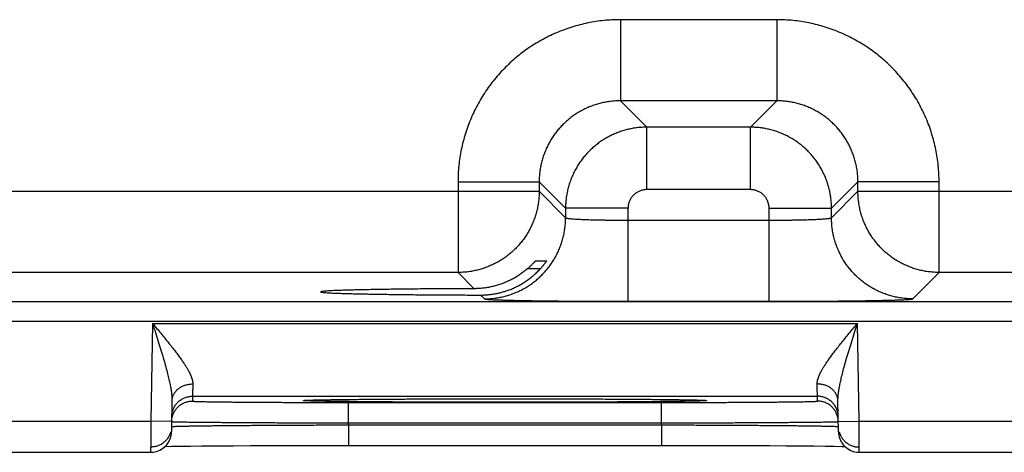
# Model space of a CAD drawing. Header units: inches. Extents: x 0 to 34, y 0 to 22.
# Tile 70 of 109: x 19.3 to 20.2, y 14.8 to 15.2. Entities that reach past the tile are written whole.
import ezdxf

# ---------------------------------------------------------------- set-up
doc = ezdxf.new("R2010")
doc.units = ezdxf.units.IN
doc.header["$LTSCALE"] = 1.87
doc.header["$MEASUREMENT"] = 0
doc.layers.get('0').update_dxf_attribs({"linetype": 'CONTINUOUS'})

msp = doc.modelspace()

# ---------------------------------------------------------------- linework, layer by layer
at = {"color": 7, "linetype": 'CONTINUOUS'}
for p, q in [((19.99292, 15.19559), (19.84261, 15.19559)), ((19.84261, 15.19559), (19.84261, 15.1176)), ((19.99292, 15.19559), (19.99292, 15.1176)), ((19.84261, 15.1176), (19.86798, 15.09224)), ((19.99292, 15.1176), (19.84261, 15.1176)), ((19.99292, 15.1176), (19.96755, 15.09224)), ((19.96755, 15.09224), (19.86798, 15.09224)), ((19.86798, 15.03224), (19.86798, 15.09224)), ((19.96755, 15.03224), (19.96755, 15.09224)), ((19.68663, 15.03962), (19.76462, 15.03962)), ((19.68663, 15.03962), (19.68663, 14.9526)), ((19.76462, 15.03962), (19.78999, 15.01425)), ((19.76462, 15.03962), (19.76462, 15.03059)), ((20.07091, 15.03962), (20.04554, 15.01425)), ((20.1489, 15.03962), (20.07091, 15.03962)), ((20.07091, 15.03059), (20.07091, 15.03962)), ((20.1489, 14.9526), (20.1489, 15.03962)), ((19.14091, 15.03059), (19.76462, 15.03059)), ((19.76462, 15.03059), (19.78999, 15.00522)), ((19.96755, 15.03224), (19.86798, 15.03224)), ((20.04554, 15.00522), (20.07091, 15.03059)), ((20.07091, 15.03059), (20.69462, 15.03059)), ((19.84998, 15.01425), (19.78999, 15.01425)), ((19.78999, 15.01425), (19.78999, 15.00522)), ((19.84998, 14.92487), (19.84998, 15.01425)), ((19.98555, 15.01425), (20.04554, 15.01425)), ((19.98555, 14.92487), (19.98555, 15.01425)), ((20.04554, 15.00522), (20.04554, 15.01425)), ((19.84998, 15.00286), (19.98555, 15.00286)), ((19.76137, 14.96383), (19.77167, 14.96383)), ((19.68663, 14.9526), (19.2189, 14.9526)), ((19.68663, 14.9526), (19.70223, 14.937)), ((19.76569, 14.95609), (19.75332, 14.95609)), ((20.12353, 14.92724), (20.1489, 14.9526)), ((20.61663, 14.9526), (20.1489, 14.9526)), ((19.70835, 14.93089), (19.712, 14.92724)), ((18.37008, 14.92479), (25.76045, 14.92479)), ((19.84998, 14.92487), (19.98555, 14.92487)), ((18.37008, 14.90579), (25.76045, 14.90579)), ((19.39309, 14.90362), (19.39145, 14.80972)), ((19.39309, 14.90362), (20.07044, 14.90362)), ((20.07208, 14.80972), (20.07044, 14.90362)), ((19.41179, 14.82913), (19.41127, 14.79937)), ((19.43153, 14.83362), (19.43144, 14.82894)), ((19.43153, 14.83362), (20.032, 14.83362)), ((19.54049, 14.82972), (19.54071, 14.82973)), ((19.54071, 14.82973), (19.54099, 14.82975)), ((19.54099, 14.82975), (19.54135, 14.82977)), ((19.54135, 14.82977), (19.54176, 14.82979)), ((19.54176, 14.82979), (19.54251, 14.82982)), ((19.54251, 14.82982), (19.5434, 14.82986)), ((19.5434, 14.82986), (19.54486, 14.82991)), ((19.54486, 14.82991), (19.54721, 14.82998)), ((19.54721, 14.82998), (19.55112, 14.83008)), ((19.55112, 14.83008), (19.55638, 14.83019)), ((19.55638, 14.83019), (19.56303, 14.83031)), ((19.56303, 14.83031), (19.57125, 14.83042)), ((19.57125, 14.83042), (19.58126, 14.83054)), ((19.58126, 14.83054), (19.59328, 14.83066)), ((19.5814, 14.82763), (19.88213, 14.82763)), ((19.5814, 14.80798), (19.5814, 14.82763)), ((19.59328, 14.83066), (19.60797, 14.83078)), ((19.60797, 14.83078), (19.62311, 14.83088)), ((19.62311, 14.83088), (19.64163, 14.83097)), ((19.64163, 14.83097), (19.66346, 14.83106)), ((19.66346, 14.83106), (19.68353, 14.83111)), ((19.68353, 14.83111), (19.70633, 14.83115)), ((19.70633, 14.83115), (19.72548, 14.83117)), ((19.72548, 14.83117), (19.75032, 14.83116)), ((19.75032, 14.83116), (19.77479, 14.83113)), ((19.77479, 14.83113), (19.79524, 14.83107)), ((19.79524, 14.83107), (19.81783, 14.83099)), ((19.81783, 14.83099), (19.83604, 14.8309)), ((19.83604, 14.8309), (19.85426, 14.83079)), ((19.85426, 14.83079), (19.86906, 14.83067)), ((19.86906, 14.83067), (19.88137, 14.83055)), ((19.88137, 14.83055), (19.8916, 14.83043)), ((19.88213, 14.80798), (19.88213, 14.82763)), ((19.8916, 14.83043), (19.90005, 14.83031)), ((19.90005, 14.83031), (19.90692, 14.8302)), ((19.90692, 14.8302), (19.91238, 14.83008)), ((19.91238, 14.83008), (19.91578, 14.83)), ((19.91578, 14.83), (19.91839, 14.82992)), ((19.91839, 14.82992), (19.91987, 14.82987)), ((19.91987, 14.82987), (19.92103, 14.82982)), ((19.92103, 14.82982), (19.92165, 14.8298)), ((19.92165, 14.8298), (19.92216, 14.82977)), ((19.92216, 14.82977), (19.92256, 14.82975)), ((20.03208, 14.82894), (20.032, 14.83362)), ((20.05225, 14.79937), (20.05174, 14.82913)), ((19.14208, 14.80972), (19.39145, 14.80972)), ((19.41145, 14.80937), (19.39145, 14.80972)), ((19.58137, 14.80605), (19.5814, 14.80798)), ((19.5814, 14.80798), (19.88213, 14.80798)), ((19.88216, 14.80605), (19.88213, 14.80798)), ((20.05208, 14.80937), (20.07208, 14.80972)), ((20.07208, 14.80972), (20.32145, 14.80972)), ((19.58137, 14.80605), (19.88216, 14.80605)), ((19.58137, 14.80605), (19.58137, 14.7864)), ((19.88216, 14.80605), (19.88216, 14.7864)), ((19.14225, 14.77972), (19.39128, 14.77972)), ((19.40517, 14.78536), (19.41139, 14.78548)), ((19.41139, 14.78548), (19.41933, 14.78561)), ((19.41933, 14.78561), (19.42968, 14.78574)), ((19.42968, 14.78574), (19.44044, 14.78586)), ((19.44044, 14.78586), (19.45388, 14.78597)), ((19.45388, 14.78597), (19.4708, 14.78609)), ((19.4708, 14.78609), (19.4871, 14.78618)), ((19.4871, 14.78618), (19.50604, 14.78627)), ((19.50604, 14.78627), (19.52791, 14.78634)), ((19.52791, 14.78634), (19.54645, 14.78637)), ((19.54645, 14.78637), (19.56702, 14.7864)), ((19.56702, 14.7864), (19.88216, 14.7864)), ((19.88216, 14.7864), (19.90586, 14.78639)), ((19.90586, 14.78639), (19.92758, 14.78635)), ((19.92758, 14.78635), (19.9469, 14.7863)), ((19.9469, 14.7863), (19.96805, 14.78622)), ((19.96805, 14.78622), (19.98622, 14.78613)), ((19.98622, 14.78613), (20.0018, 14.78603)), ((20.0018, 14.78603), (20.01509, 14.78593)), ((20.01509, 14.78593), (20.02846, 14.7858)), ((20.02846, 14.7858), (20.03939, 14.78567)), ((20.03939, 14.78567), (20.04818, 14.78555)), ((20.04818, 14.78555), (20.05509, 14.78543)), ((20.05509, 14.78543), (20.05836, 14.78536)), ((20.07225, 14.77972), (20.32128, 14.77972))]:
    msp.add_line(p, q, dxfattribs=at)
for points in [[(19.54029, 14.8297), (19.54031, 14.8297), (19.54035, 14.8297), (19.54041, 14.82971), (19.54049, 14.82972)], [(19.92256, 14.82975), (19.92287, 14.82973), (19.92299, 14.82972), (19.92309, 14.82971), (19.92316, 14.82971), (19.92321, 14.8297), (19.92324, 14.8297), (19.92324, 14.8297)], [(19.39128, 14.77972), (19.39212, 14.77974), (19.39379, 14.77988), (19.39545, 14.78016), (19.39707, 14.78058), (19.39866, 14.78114), (19.40019, 14.78182), (19.40166, 14.78263), (19.40306, 14.78356), (19.40437, 14.78461), (19.40559, 14.78576), (19.40671, 14.78701), (19.40773, 14.78835), (19.40862, 14.78977), (19.4094, 14.79126), (19.41004, 14.7928), (19.41056, 14.7944), (19.41093, 14.79604), (19.41117, 14.7977), (19.41127, 14.79937)], [(20.05225, 14.79937), (20.05235, 14.7977), (20.05259, 14.79604), (20.05297, 14.7944), (20.05349, 14.7928), (20.05413, 14.79126), (20.05491, 14.78977), (20.0558, 14.78835), (20.05682, 14.78701), (20.05794, 14.78576), (20.05916, 14.78461), (20.06047, 14.78356), (20.06187, 14.78263), (20.06334, 14.78182), (20.06487, 14.78114), (20.06646, 14.78058), (20.06808, 14.78016), (20.06974, 14.77988), (20.07141, 14.77974), (20.07225, 14.77972)]]:
    msp.add_lwpolyline(points, dxfattribs=at)
for points, knots in [([(19.84261, 15.19559), (19.84, 15.19559), (19.83476, 15.19546), (19.82692, 15.19487), (19.81909, 15.19388), (19.8113, 15.19249), (19.80359, 15.1907), (19.79597, 15.18853), (19.78847, 15.18597), (19.78112, 15.18304), (19.77393, 15.17974), (19.76692, 15.17608), (19.7601, 15.17206), (19.75349, 15.16771), (19.74711, 15.16303), (19.74097, 15.15803), (19.7351, 15.15272), (19.7295, 15.14712), (19.7242, 15.14125), (19.7192, 15.13512), (19.71451, 15.12874), (19.71016, 15.12213), (19.70615, 15.11531), (19.70249, 15.10829), (19.69919, 15.1011), (19.69626, 15.09375), (19.6937, 15.08625), (19.69152, 15.07864), (19.68974, 15.07092), (19.68835, 15.06313), (19.68736, 15.05531), (19.68676, 15.04746), (19.68663, 15.04223), (19.68663, 15.03962)], [0, 0, 0, 0, 0.031978, 0.064087, 0.096295, 0.128575, 0.160898, 0.193237, 0.225563, 0.257858, 0.290134, 0.322405, 0.354686, 0.386978, 0.419275, 0.451571, 0.483861, 0.516149, 0.548439, 0.580735, 0.613033, 0.645326, 0.677606, 0.709877, 0.742153, 0.774448, 0.806774, 0.839112, 0.871434, 0.903711, 0.935916, 0.968021, 1, 1, 1, 1]), ([(20.1489, 15.03962), (20.1489, 15.04223), (20.14876, 15.04746), (20.14817, 15.05531), (20.14718, 15.06314), (20.14579, 15.07092), (20.14401, 15.07864), (20.14183, 15.08626), (20.13927, 15.09375), (20.13634, 15.10111), (20.13304, 15.1083), (20.12938, 15.11531), (20.12537, 15.12213), (20.12101, 15.12874), (20.11633, 15.13512), (20.11133, 15.14125), (20.10602, 15.14713), (20.10043, 15.15272), (20.09455, 15.15803), (20.08842, 15.16303), (20.08204, 15.16771), (20.07543, 15.17207), (20.06861, 15.17608), (20.0616, 15.17974), (20.05441, 15.18304), (20.04706, 15.18597), (20.03956, 15.18853), (20.03194, 15.1907), (20.02422, 15.19249), (20.01644, 15.19388), (20.00861, 15.19487), (20.00077, 15.19546), (19.99553, 15.19559), (19.99292, 15.19559)], [0, 0, 0, 0, 0.031978, 0.064087, 0.096295, 0.128575, 0.160898, 0.193237, 0.225563, 0.257858, 0.290134, 0.322405, 0.354686, 0.386978, 0.419275, 0.451571, 0.483861, 0.516149, 0.548439, 0.580735, 0.613033, 0.645326, 0.677606, 0.709877, 0.742153, 0.774448, 0.806774, 0.839112, 0.871434, 0.903711, 0.935916, 0.968021, 1, 1, 1, 1]), ([(19.84261, 15.1176), (19.84104, 15.11761), (19.83789, 15.11751), (19.8332, 15.11709), (19.82853, 15.11638), (19.82392, 15.11539), (19.81938, 15.11412), (19.81492, 15.11259), (19.81057, 15.11078), (19.80633, 15.10872), (19.80222, 15.10641), (19.79827, 15.10385), (19.79447, 15.10105), (19.79085, 15.09804), (19.78742, 15.09481), (19.78419, 15.09138), (19.78117, 15.08776), (19.77838, 15.08396), (19.77582, 15.08), (19.77351, 15.0759), (19.77144, 15.07166), (19.76964, 15.0673), (19.7681, 15.06285), (19.76684, 15.0583), (19.76585, 15.05369), (19.76514, 15.04903), (19.76471, 15.04433), (19.76462, 15.04119), (19.76462, 15.03962)], [0, 0, 0, 0, 0.038487, 0.076971, 0.115448, 0.153919, 0.192387, 0.23085, 0.269309, 0.307763, 0.346214, 0.384663, 0.42311, 0.461556, 0.5, 0.538445, 0.57689, 0.615337, 0.653786, 0.692237, 0.730691, 0.76915, 0.807613, 0.846081, 0.884552, 0.923028, 0.961511, 1, 1, 1, 1]), ([(20.07091, 15.03962), (20.07091, 15.04119), (20.07081, 15.04433), (20.07039, 15.04903), (20.06968, 15.05369), (20.06869, 15.0583), (20.06743, 15.06285), (20.06589, 15.0673), (20.06409, 15.07166), (20.06202, 15.0759), (20.05971, 15.08), (20.05715, 15.08396), (20.05436, 15.08776), (20.05134, 15.09138), (20.04811, 15.09481), (20.04468, 15.09804), (20.04106, 15.10105), (20.03726, 15.10385), (20.03331, 15.10641), (20.0292, 15.10872), (20.02496, 15.11078), (20.02061, 15.11259), (20.01615, 15.11412), (20.01161, 15.11539), (20.007, 15.11638), (20.00233, 15.11709), (19.99764, 15.11751), (19.99449, 15.11761), (19.99292, 15.1176)], [0, 0, 0, 0, 0.038487, 0.076971, 0.115448, 0.153919, 0.192387, 0.23085, 0.269309, 0.307763, 0.346214, 0.384663, 0.42311, 0.461556, 0.5, 0.538445, 0.57689, 0.615337, 0.653786, 0.692237, 0.730691, 0.76915, 0.807613, 0.846081, 0.884552, 0.923028, 0.961511, 1, 1, 1, 1]), ([(19.86798, 15.09224), (19.86641, 15.09224), (19.86327, 15.09214), (19.85857, 15.09171), (19.85391, 15.091), (19.8493, 15.09001), (19.84475, 15.08874), (19.8403, 15.0872), (19.83595, 15.0854), (19.83171, 15.08334), (19.82761, 15.08102), (19.82366, 15.07847), (19.81987, 15.07568), (19.81625, 15.07266), (19.81282, 15.06944), (19.80959, 15.06601), (19.80657, 15.06239), (19.80378, 15.0586), (19.80122, 15.05464), (19.7989, 15.05053), (19.79683, 15.04629), (19.79503, 15.04193), (19.79349, 15.03748), (19.79222, 15.03293), (19.79123, 15.02832), (19.79051, 15.02366), (19.79009, 15.01896), (19.78999, 15.01582), (19.78999, 15.01425)], [0, 0, 0, 0, 0.038467, 0.07695, 0.115437, 0.15392, 0.192396, 0.230861, 0.269314, 0.307753, 0.346177, 0.384588, 0.422991, 0.461394, 0.499807, 0.538238, 0.576686, 0.615147, 0.653618, 0.692097, 0.730582, 0.76907, 0.807559, 0.846048, 0.884537, 0.923027, 0.961517, 1, 1, 1, 1]), ([(20.04554, 15.01425), (20.04554, 15.01582), (20.04544, 15.01896), (20.04502, 15.02366), (20.0443, 15.02832), (20.04331, 15.03293), (20.04205, 15.03747), (20.04051, 15.04193), (20.0387, 15.04628), (20.03664, 15.05051), (20.03432, 15.05462), (20.03177, 15.05857), (20.02898, 15.06236), (20.02597, 15.06598), (20.02274, 15.0694), (20.01931, 15.07263), (20.01569, 15.07565), (20.0119, 15.07845), (20.00794, 15.08101), (20.00383, 15.08333), (19.9996, 15.08539), (19.99524, 15.0872), (19.99078, 15.08874), (19.98624, 15.09001), (19.98163, 15.091), (19.97696, 15.09171), (19.97227, 15.09214), (19.96912, 15.09224), (19.96755, 15.09224)], [0, 0, 0, 0, 0.038467, 0.07695, 0.115437, 0.15392, 0.192396, 0.230861, 0.269314, 0.307753, 0.346177, 0.384588, 0.422991, 0.461394, 0.499807, 0.538238, 0.576686, 0.615147, 0.653618, 0.692097, 0.730582, 0.76907, 0.807559, 0.846048, 0.884537, 0.923027, 0.961517, 1, 1, 1, 1]), ([(19.76462, 15.03059), (19.76462, 15.02902), (19.76452, 15.02588), (19.7641, 15.02118), (19.76338, 15.01652), (19.76239, 15.0119), (19.76112, 15.00736), (19.75958, 15.0029), (19.75777, 14.99854), (19.75571, 14.9943), (19.75339, 14.9902), (19.75082, 14.98624), (19.74802, 14.98244), (19.745, 14.97881), (19.74176, 14.97538), (19.73833, 14.97215), (19.7347, 14.96913), (19.7309, 14.96634), (19.72694, 14.96378), (19.72283, 14.96147), (19.71858, 14.95941), (19.71422, 14.95761), (19.70976, 14.95607), (19.70522, 14.95481), (19.70063, 14.95383), (19.69599, 14.95312), (19.69132, 14.9527), (19.68819, 14.95261), (19.68663, 14.9526)], [0, 0, 0, 0, 0.038492, 0.076987, 0.115483, 0.15398, 0.192477, 0.230975, 0.269473, 0.30797, 0.346466, 0.384963, 0.423462, 0.461967, 0.50047, 0.538966, 0.577454, 0.615936, 0.654412, 0.692893, 0.731401, 0.769926, 0.808421, 0.846854, 0.88521, 0.923499, 0.961747, 1, 1, 1, 1]), ([(19.86798, 15.03224), (19.86746, 15.03224), (19.86642, 15.0322), (19.86487, 15.032), (19.86333, 15.03166), (19.86183, 15.03119), (19.86037, 15.03058), (19.85898, 15.02986), (19.85765, 15.02901), (19.8564, 15.02806), (19.85524, 15.02699), (19.85417, 15.02583), (19.85322, 15.02458), (19.85237, 15.02325), (19.85164, 15.02186), (19.85104, 15.0204), (19.85057, 15.0189), (19.85023, 15.01736), (19.85003, 15.01581), (19.84998, 15.01477), (19.84998, 15.01425)], [0, 0, 0, 0, 0.055001, 0.110383, 0.166, 0.221714, 0.277394, 0.333007, 0.38861, 0.444244, 0.499901, 0.555564, 0.611212, 0.666826, 0.722451, 0.778157, 0.833908, 0.889562, 0.944976, 1, 1, 1, 1]), ([(19.98555, 15.01425), (19.98555, 15.01477), (19.9855, 15.01581), (19.9853, 15.01736), (19.98496, 15.01889), (19.98449, 15.0204), (19.98389, 15.02185), (19.98316, 15.02325), (19.98232, 15.02458), (19.98136, 15.02583), (19.9803, 15.02699), (19.97913, 15.02805), (19.97789, 15.02901), (19.97656, 15.02986), (19.97516, 15.03058), (19.9737, 15.03118), (19.9722, 15.03166), (19.97066, 15.032), (19.96911, 15.0322), (19.96807, 15.03224), (19.96755, 15.03224)], [0, 0, 0, 0, 0.055001, 0.110383, 0.166, 0.221714, 0.277394, 0.333007, 0.38861, 0.444244, 0.499901, 0.555564, 0.611212, 0.666826, 0.722451, 0.778157, 0.833908, 0.889562, 0.944976, 1, 1, 1, 1]), ([(20.1489, 14.9526), (20.14733, 14.95261), (20.14418, 14.9527), (20.13948, 14.95313), (20.13482, 14.95384), (20.13021, 14.95483), (20.12566, 14.9561), (20.12121, 14.95764), (20.11685, 14.95945), (20.11261, 14.96152), (20.1085, 14.96384), (20.10454, 14.9664), (20.10074, 14.9692), (20.09712, 14.97223), (20.09368, 14.97546), (20.09045, 14.9789), (20.08744, 14.98253), (20.08465, 14.98633), (20.08209, 14.99029), (20.07977, 14.9944), (20.07771, 14.99864), (20.07591, 15.003), (20.07437, 15.00746), (20.07311, 15.012), (20.07213, 15.0166), (20.07143, 15.02124), (20.071, 15.02591), (20.07091, 15.02903), (20.07091, 15.03059)], [0, 0, 0, 0, 0.038492, 0.076987, 0.115483, 0.15398, 0.192477, 0.230975, 0.269473, 0.30797, 0.346466, 0.384963, 0.423462, 0.461967, 0.50047, 0.538966, 0.577454, 0.615936, 0.654412, 0.692893, 0.731401, 0.769926, 0.808421, 0.846854, 0.88521, 0.923499, 0.961747, 1, 1, 1, 1]), ([(19.712, 14.92724), (19.71357, 14.92724), (19.71671, 14.92733), (19.72141, 14.92776), (19.72607, 14.92847), (19.73067, 14.92946), (19.73521, 14.93073), (19.73967, 14.93227), (19.74402, 14.93407), (19.74826, 14.93613), (19.75237, 14.93845), (19.75632, 14.94101), (19.76012, 14.9438), (19.76374, 14.94682), (19.76717, 14.95005), (19.7704, 14.95348), (19.77342, 14.95711), (19.77622, 14.9609), (19.77878, 14.96486), (19.78109, 14.96897), (19.78316, 14.9732), (19.78496, 14.97756), (19.7865, 14.98201), (19.78777, 14.98655), (19.78876, 14.99116), (19.78947, 14.99582), (19.78989, 15.00051), (19.78999, 15.00365), (19.78999, 15.00522)], [0, 0, 0, 0, 0.038458, 0.076917, 0.115377, 0.153837, 0.192298, 0.23076, 0.269222, 0.307684, 0.346147, 0.38461, 0.423074, 0.461537, 0.500001, 0.538465, 0.576928, 0.615392, 0.653855, 0.692318, 0.73078, 0.769242, 0.807703, 0.846164, 0.884624, 0.923083, 0.961542, 1, 1, 1, 1]), ([(19.78999, 15.00522), (19.79002, 15.00515), (19.79026, 15.00502), (19.7907, 15.00488), (19.7914, 15.00474), (19.79234, 15.00459), (19.79352, 15.00445), (19.79493, 15.0043), (19.79658, 15.00416), (19.79845, 15.00403), (19.80054, 15.0039), (19.80283, 15.00377), (19.80532, 15.00365), (19.808, 15.00354), (19.81085, 15.00344), (19.81386, 15.00334), (19.81703, 15.00325), (19.82034, 15.00317), (19.82376, 15.0031), (19.8273, 15.00303), (19.83094, 15.00298), (19.83465, 15.00294), (19.83843, 15.0029), (19.84225, 15.00288), (19.84611, 15.00286), (19.84869, 15.00286), (19.84998, 15.00286)], [0, 0, 0, 0, 0.00413, 0.01195, 0.023748, 0.039556, 0.05934, 0.08303, 0.110536, 0.141749, 0.176539, 0.214765, 0.256267, 0.300871, 0.348393, 0.398634, 0.451383, 0.506421, 0.563518, 0.622435, 0.682928, 0.744743, 0.80762, 0.871299, 0.935515, 1, 1, 1, 1]), ([(19.98555, 15.00286), (19.98684, 15.00286), (19.98942, 15.00286), (19.99328, 15.00288), (19.9971, 15.0029), (20.00088, 15.00294), (20.00459, 15.00298), (20.00823, 15.00303), (20.01176, 15.0031), (20.01519, 15.00317), (20.0185, 15.00325), (20.02167, 15.00334), (20.02468, 15.00344), (20.02753, 15.00354), (20.03021, 15.00365), (20.0327, 15.00377), (20.03499, 15.0039), (20.03708, 15.00403), (20.03895, 15.00416), (20.0406, 15.0043), (20.04201, 15.00445), (20.04319, 15.00459), (20.04413, 15.00474), (20.04483, 15.00488), (20.04527, 15.00502), (20.04551, 15.00515), (20.04554, 15.00522)], [0, 0, 0, 0, 0.064485, 0.128701, 0.19238, 0.255257, 0.317072, 0.377565, 0.436482, 0.493579, 0.548617, 0.601366, 0.651607, 0.699129, 0.743734, 0.785235, 0.823461, 0.858251, 0.889464, 0.91697, 0.94066, 0.960444, 0.976252, 0.98805, 0.99587, 1, 1, 1, 1]), ([(20.12353, 14.92724), (20.12196, 14.92724), (20.11882, 14.92733), (20.11412, 14.92776), (20.10946, 14.92847), (20.10486, 14.92946), (20.10032, 14.93073), (20.09586, 14.93227), (20.09151, 14.93407), (20.08727, 14.93613), (20.08316, 14.93845), (20.07921, 14.94101), (20.07541, 14.9438), (20.07179, 14.94682), (20.06836, 14.95005), (20.06513, 14.95348), (20.06211, 14.95711), (20.05931, 14.9609), (20.05675, 14.96486), (20.05444, 14.96897), (20.05237, 14.9732), (20.05057, 14.97756), (20.04903, 14.98201), (20.04776, 14.98655), (20.04677, 14.99116), (20.04606, 14.99582), (20.04564, 15.00051), (20.04554, 15.00365), (20.04554, 15.00522)], [0, 0, 0, 0, 0.038458, 0.076917, 0.115377, 0.153837, 0.192298, 0.23076, 0.269222, 0.307684, 0.346147, 0.38461, 0.423074, 0.461537, 0.500001, 0.538465, 0.576928, 0.615392, 0.653855, 0.692318, 0.73078, 0.769242, 0.807703, 0.846164, 0.884624, 0.923083, 0.961542, 1, 1, 1, 1]), ([(19.75332, 14.95609), (19.75369, 14.95641), (19.75439, 14.95703), (19.7554, 14.95794), (19.75633, 14.95881), (19.75718, 14.95963), (19.75795, 14.96038), (19.75863, 14.96106), (19.75922, 14.96166), (19.75974, 14.96219), (19.76017, 14.96264), (19.76053, 14.96301), (19.76081, 14.96331), (19.76104, 14.96353), (19.7612, 14.9637), (19.7613, 14.96378), (19.76135, 14.96383), (19.76137, 14.96383)], [0, 0, 0, 0, 0.129166, 0.251584, 0.365919, 0.47174, 0.568031, 0.654069, 0.730043, 0.795728, 0.851322, 0.897509, 0.934467, 0.962609, 0.982645, 0.994938, 1, 1, 1, 1]), ([(19.77167, 14.96383), (19.77168, 14.96383), (19.77165, 14.96375), (19.77161, 14.96369), (19.7715, 14.9635), (19.77136, 14.96327), (19.77115, 14.96295), (19.77089, 14.96256), (19.77056, 14.9621), (19.77017, 14.96156), (19.76972, 14.96094), (19.7692, 14.96026), (19.76862, 14.95952), (19.76797, 14.95872), (19.76726, 14.95787), (19.7665, 14.95699), (19.76596, 14.9564), (19.76569, 14.95609)], [0, 0, 0, 0, 0.003262, 0.014439, 0.034224, 0.063005, 0.101298, 0.149252, 0.206998, 0.274964, 0.352864, 0.440396, 0.537434, 0.642826, 0.755643, 0.875228, 1, 1, 1, 1]), ([(19.73176, 14.93445), (19.73316, 14.93489), (19.73593, 14.93585), (19.74002, 14.93753), (19.74403, 14.93946), (19.74796, 14.94163), (19.75178, 14.94405), (19.75549, 14.9467), (19.75906, 14.9496), (19.76248, 14.95272), (19.76464, 14.95495), (19.76569, 14.95609)], [0, 0, 0, 0, 0.107699, 0.216188, 0.325444, 0.435646, 0.546734, 0.658843, 0.771763, 0.885525, 1, 1, 1, 1]), ([(19.75332, 14.95609), (19.75224, 14.95516), (19.75002, 14.95335), (19.74656, 14.95083), (19.743, 14.94851), (19.73934, 14.94641), (19.7356, 14.94452), (19.73305, 14.94339), (19.73176, 14.94287)], [0, 0, 0, 0, 0.169498, 0.337871, 0.505137, 0.671262, 0.836237, 1, 1, 1, 1]), ([(19.73176, 14.94287), (19.73041, 14.94232), (19.72769, 14.94129), (19.72354, 14.93998), (19.71934, 14.93891), (19.7151, 14.93807), (19.71083, 14.93746), (19.70654, 14.9371), (19.70367, 14.93701), (19.70223, 14.937)], [0, 0, 0, 0, 0.144497, 0.288137, 0.431028, 0.573541, 0.715677, 0.857808, 1, 1, 1, 1]), ([(19.70223, 14.937), (19.69935, 14.937), (19.6936, 14.93698), (19.68503, 14.93694), (19.67659, 14.9369), (19.66828, 14.93684), (19.66012, 14.93678), (19.65215, 14.93672), (19.64437, 14.93665), (19.63681, 14.93657), (19.62948, 14.93648), (19.62241, 14.93639), (19.61561, 14.93629), (19.6091, 14.93619), (19.6029, 14.93608), (19.59701, 14.93596), (19.59146, 14.93585), (19.58626, 14.93572), (19.58142, 14.93559), (19.57695, 14.93546), (19.57287, 14.93533), (19.56918, 14.93519), (19.5659, 14.93504), (19.56302, 14.9349), (19.56057, 14.93476), (19.55853, 14.93461), (19.55697, 14.93447), (19.55573, 14.93431), (19.55514, 14.9342), (19.55461, 14.93405), (19.55463, 14.93397), (19.55463, 14.93396)], [0, 0, 0, 0, 0.058639, 0.116685, 0.173922, 0.230187, 0.28544, 0.339491, 0.392148, 0.443372, 0.493021, 0.540913, 0.586958, 0.63109, 0.673143, 0.712996, 0.750621, 0.785889, 0.818675, 0.848952, 0.876639, 0.901636, 0.923893, 0.943382, 0.960029, 0.973789, 0.984658, 0.992602, 0.997619, 0.999818, 1, 1, 1, 1]), ([(19.55463, 14.93396), (19.55465, 14.93392), (19.55493, 14.9337), (19.5555, 14.93368), (19.55656, 14.93347), (19.55802, 14.93336), (19.55992, 14.9332), (19.56224, 14.93306), (19.56499, 14.93291), (19.56815, 14.93277), (19.57172, 14.93263), (19.57569, 14.93249), (19.58004, 14.93236), (19.58477, 14.93223), (19.58986, 14.9321), (19.59531, 14.93198), (19.6011, 14.93187), (19.60721, 14.93176), (19.61363, 14.93165), (19.62035, 14.93155), (19.62734, 14.93146), (19.63459, 14.93137), (19.64208, 14.93129), (19.64979, 14.93121), (19.65771, 14.93115), (19.66581, 14.93108), (19.67408, 14.93103), (19.68249, 14.93098), (19.69102, 14.93095), (19.69965, 14.93091), (19.70544, 14.9309), (19.70835, 14.93089)], [0, 0, 0, 0, 0.001243, 0.005232, 0.012012, 0.02161, 0.034005, 0.049155, 0.067055, 0.087653, 0.110873, 0.136682, 0.165033, 0.195819, 0.22896, 0.264428, 0.302098, 0.341839, 0.383626, 0.427336, 0.472806, 0.51997, 0.56874, 0.618937, 0.670422, 0.723156, 0.776954, 0.831629, 0.887142, 0.943335, 1, 1, 1, 1]), ([(19.70835, 14.93089), (19.70967, 14.93089), (19.71231, 14.93095), (19.71626, 14.93124), (19.72018, 14.93174), (19.72408, 14.93243), (19.72795, 14.93333), (19.7305, 14.93406), (19.73176, 14.93445)], [0, 0, 0, 0, 0.166723, 0.3331, 0.499371, 0.665779, 0.832571, 1, 1, 1, 1]), ([(19.712, 14.92724), (19.71208, 14.92716), (19.71244, 14.92709), (19.71309, 14.92696), (19.71414, 14.92685), (19.71554, 14.92673), (19.71731, 14.92661), (19.71944, 14.92649), (19.72191, 14.92638), (19.72473, 14.92626), (19.72788, 14.92615), (19.73136, 14.92604), (19.73517, 14.92594), (19.73927, 14.92584), (19.74368, 14.92574), (19.74837, 14.92565), (19.75334, 14.92556), (19.75856, 14.92547), (19.76404, 14.92539), (19.76974, 14.92532), (19.77565, 14.92525), (19.78177, 14.92518), (19.78807, 14.92512), (19.79453, 14.92507), (19.80114, 14.92502), (19.80789, 14.92498), (19.81476, 14.92495), (19.82172, 14.92492), (19.82874, 14.9249), (19.83581, 14.92488), (19.8429, 14.92487), (19.84762, 14.92487), (19.84998, 14.92487)], [0, 0, 0, 0, 0.002386, 0.007333, 0.014912, 0.025132, 0.03798, 0.053415, 0.071382, 0.091828, 0.114704, 0.139951, 0.167514, 0.197322, 0.229287, 0.263314, 0.299315, 0.337199, 0.376865, 0.418208, 0.461113, 0.505453, 0.5511, 0.59795, 0.645901, 0.694846, 0.744643, 0.795111, 0.846068, 0.897325, 0.948699, 1, 1, 1, 1]), ([(19.98555, 14.92487), (19.98791, 14.92487), (19.99263, 14.92487), (19.99972, 14.92488), (20.00679, 14.9249), (20.01381, 14.92492), (20.02077, 14.92495), (20.02764, 14.92498), (20.03439, 14.92502), (20.041, 14.92507), (20.04746, 14.92512), (20.05376, 14.92518), (20.05988, 14.92525), (20.06579, 14.92532), (20.07149, 14.92539), (20.07696, 14.92547), (20.08219, 14.92556), (20.08715, 14.92565), (20.09185, 14.92574), (20.09625, 14.92584), (20.10036, 14.92594), (20.10416, 14.92604), (20.10765, 14.92615), (20.1108, 14.92626), (20.11362, 14.92638), (20.11609, 14.92649), (20.11822, 14.92661), (20.11999, 14.92673), (20.12139, 14.92685), (20.12244, 14.92696), (20.12309, 14.92709), (20.12345, 14.92716), (20.12353, 14.92724)], [0, 0, 0, 0, 0.051301, 0.102675, 0.153932, 0.204888, 0.255357, 0.305153, 0.354099, 0.40205, 0.4489, 0.494547, 0.538887, 0.581792, 0.623135, 0.662801, 0.700685, 0.736686, 0.770713, 0.802678, 0.832486, 0.860049, 0.885296, 0.908172, 0.928618, 0.946585, 0.96202, 0.974868, 0.985088, 0.992667, 0.997614, 1, 1, 1, 1]), ([(19.39309, 14.90362), (19.39442, 14.90203), (19.39705, 14.89887), (19.40095, 14.89418), (19.40472, 14.8896), (19.40832, 14.88518), (19.4117, 14.88094), (19.41482, 14.87693), (19.41767, 14.87315), (19.42023, 14.86964), (19.4225, 14.86637), (19.42449, 14.86336), (19.4262, 14.86059), (19.42765, 14.85805), (19.42886, 14.85573), (19.42983, 14.85361), (19.4306, 14.85167), (19.43116, 14.8499), (19.43155, 14.84829), (19.43176, 14.84681), (19.4318, 14.84586), (19.43179, 14.84541)], [0, 0, 0, 0, 0.087842, 0.174399, 0.258686, 0.339705, 0.416543, 0.488614, 0.555517, 0.617088, 0.67329, 0.724265, 0.770223, 0.811472, 0.848352, 0.88124, 0.910541, 0.936645, 0.959969, 0.98094, 1, 1, 1, 1]), ([(19.39309, 14.90362), (19.39403, 14.90068), (19.39587, 14.89486), (19.39857, 14.88631), (19.40109, 14.87812), (19.40339, 14.87045), (19.40541, 14.8634), (19.40713, 14.85701), (19.40855, 14.85131), (19.40969, 14.84627), (19.41055, 14.84185), (19.41117, 14.83799), (19.41157, 14.83465), (19.41178, 14.83175), (19.41181, 14.82996), (19.41179, 14.82913)], [0, 0, 0, 0, 0.120192, 0.23752, 0.349493, 0.453894, 0.549363, 0.635232, 0.71142, 0.778294, 0.836525, 0.886905, 0.9303, 0.967686, 1, 1, 1, 1]), ([(20.03174, 14.84541), (20.03173, 14.84586), (20.03177, 14.84681), (20.03198, 14.84829), (20.03236, 14.8499), (20.03293, 14.85167), (20.0337, 14.85361), (20.03467, 14.85573), (20.03588, 14.85805), (20.03733, 14.86059), (20.03904, 14.86336), (20.04103, 14.86637), (20.0433, 14.86964), (20.04586, 14.87315), (20.04871, 14.87693), (20.05183, 14.88094), (20.05521, 14.88518), (20.05881, 14.8896), (20.06258, 14.89418), (20.06648, 14.89887), (20.06911, 14.90203), (20.07044, 14.90362)], [0, 0, 0, 0, 0.01906, 0.040031, 0.063355, 0.089459, 0.11876, 0.151648, 0.188528, 0.229777, 0.275735, 0.32671, 0.382912, 0.444483, 0.511386, 0.583456, 0.660295, 0.741314, 0.825601, 0.912158, 1, 1, 1, 1]), ([(20.05174, 14.82913), (20.05172, 14.82996), (20.05175, 14.83175), (20.05196, 14.83465), (20.05236, 14.83799), (20.05298, 14.84185), (20.05384, 14.84627), (20.05498, 14.85131), (20.0564, 14.85701), (20.05812, 14.8634), (20.06014, 14.87045), (20.06244, 14.87812), (20.06496, 14.88631), (20.06766, 14.89486), (20.0695, 14.90068), (20.07044, 14.90362)], [0, 0, 0, 0, 0.032315, 0.0697, 0.113096, 0.163475, 0.221707, 0.288581, 0.364768, 0.450638, 0.546107, 0.650507, 0.76248, 0.879808, 1, 1, 1, 1]), ([(19.41179, 14.82913), (19.4118, 14.82961), (19.41187, 14.83057), (19.41212, 14.832), (19.41252, 14.8334), (19.41306, 14.83476), (19.41374, 14.83608), (19.41455, 14.83735), (19.4155, 14.83855), (19.41656, 14.83968), (19.41774, 14.84073), (19.41903, 14.84168), (19.42041, 14.84254), (19.42187, 14.8433), (19.42341, 14.84395), (19.42501, 14.84449), (19.42666, 14.84491), (19.42835, 14.8452), (19.43006, 14.84538), (19.43121, 14.84542), (19.43179, 14.84541)], [0, 0, 0, 0, 0.050399, 0.100965, 0.151857, 0.203225, 0.255196, 0.307879, 0.361356, 0.415682, 0.470886, 0.52697, 0.583908, 0.641654, 0.700136, 0.759267, 0.818942, 0.879042, 0.93944, 1, 1, 1, 1]), ([(19.43179, 14.84541), (19.43177, 14.84469), (19.43174, 14.84332), (19.4317, 14.84137), (19.43166, 14.83963), (19.43163, 14.8381), (19.4316, 14.83679), (19.43157, 14.83571), (19.43155, 14.83486), (19.43154, 14.83424), (19.43153, 14.83385), (19.43153, 14.83367), (19.43153, 14.83362)], [0, 0, 0, 0, 0.182968, 0.348714, 0.496657, 0.626301, 0.737211, 0.829012, 0.901395, 0.954119, 0.98702, 1, 1, 1, 1]), ([(20.05174, 14.82913), (20.05173, 14.82961), (20.05166, 14.83057), (20.05141, 14.832), (20.05101, 14.8334), (20.05047, 14.83476), (20.04979, 14.83608), (20.04898, 14.83735), (20.04803, 14.83855), (20.04696, 14.83968), (20.04578, 14.84073), (20.0445, 14.84168), (20.04312, 14.84254), (20.04166, 14.8433), (20.04012, 14.84395), (20.03852, 14.84449), (20.03687, 14.84491), (20.03518, 14.8452), (20.03347, 14.84538), (20.03231, 14.84542), (20.03174, 14.84541)], [0, 0, 0, 0, 0.0504, 0.100966, 0.151859, 0.203227, 0.255199, 0.307883, 0.36136, 0.415686, 0.47089, 0.526974, 0.583912, 0.641657, 0.70014, 0.75927, 0.818944, 0.879044, 0.939441, 1, 1, 1, 1]), ([(20.032, 14.83362), (20.032, 14.83367), (20.032, 14.83385), (20.03199, 14.83424), (20.03198, 14.83486), (20.03196, 14.83571), (20.03193, 14.83679), (20.0319, 14.8381), (20.03187, 14.83963), (20.03183, 14.84137), (20.03179, 14.84332), (20.03175, 14.84469), (20.03174, 14.84541)], [0, 0, 0, 0, 0.012979, 0.045878, 0.0986, 0.170979, 0.262779, 0.373688, 0.503334, 0.651281, 0.817031, 1, 1, 1, 1]), ([(19.41153, 14.81397), (19.41154, 14.81454), (19.41161, 14.81569), (19.41186, 14.8174), (19.41226, 14.81908), (19.4128, 14.82072), (19.41349, 14.82231), (19.4143, 14.82383), (19.41525, 14.82528), (19.41631, 14.82664), (19.41749, 14.8279), (19.41877, 14.82906), (19.42015, 14.8301), (19.42161, 14.83102), (19.42315, 14.83181), (19.42475, 14.83246), (19.4264, 14.83298), (19.42809, 14.83335), (19.4298, 14.83357), (19.43095, 14.83362), (19.43153, 14.83362)], [0, 0, 0, 0, 0.055555, 0.111109, 0.166664, 0.222218, 0.277773, 0.333328, 0.388883, 0.444439, 0.499994, 0.55555, 0.611106, 0.666662, 0.722218, 0.777774, 0.83333, 0.888887, 0.944443, 1, 1, 1, 1]), ([(19.41205, 14.81384), (19.4121, 14.81403), (19.4123, 14.81477), (19.41272, 14.81604), (19.4134, 14.81763), (19.41422, 14.81915), (19.41516, 14.8206), (19.41623, 14.82196), (19.41741, 14.82322), (19.41869, 14.82438), (19.42007, 14.82542), (19.42153, 14.82634), (19.42307, 14.82713), (19.42467, 14.82778), (19.42632, 14.8283), (19.42801, 14.82867), (19.42972, 14.82889), (19.43087, 14.82894), (19.43144, 14.82894)], [0, 0, 0, 0, 0.021655, 0.086877, 0.152099, 0.217321, 0.282543, 0.347765, 0.412988, 0.478211, 0.543434, 0.608657, 0.673881, 0.739105, 0.804328, 0.869552, 0.934776, 1, 1, 1, 1]), ([(19.43144, 14.82894), (19.43144, 14.82887), (19.43183, 14.82888), (19.43228, 14.82877), (19.4333, 14.82874), (19.4346, 14.82867), (19.43633, 14.82861), (19.43841, 14.82854), (19.44087, 14.82848), (19.44368, 14.82842), (19.44685, 14.82836), (19.45036, 14.8283), (19.45422, 14.82825), (19.4584, 14.82819), (19.4629, 14.82814), (19.4677, 14.82809), (19.4728, 14.82804), (19.47817, 14.82799), (19.48381, 14.82795), (19.4897, 14.8279), (19.49583, 14.82786), (19.50218, 14.82783), (19.50873, 14.82779), (19.51547, 14.82776), (19.52237, 14.82774), (19.52943, 14.82771), (19.53663, 14.82769), (19.54394, 14.82767), (19.55135, 14.82766), (19.55882, 14.82765), (19.56634, 14.82764), (19.57387, 14.82763), (19.57889, 14.82763), (19.5814, 14.82763)], [0, 0, 0, 0, 0.001333, 0.005148, 0.011501, 0.020403, 0.031834, 0.045765, 0.062155, 0.08095, 0.102099, 0.125554, 0.151269, 0.179175, 0.209195, 0.24125, 0.275254, 0.31112, 0.348759, 0.388082, 0.428984, 0.471351, 0.515065, 0.560017, 0.606102, 0.653216, 0.701252, 0.750067, 0.799497, 0.849375, 0.899535, 0.949802, 1, 1, 1, 1]), ([(19.73176, 14.82779), (19.72865, 14.82779), (19.72242, 14.82779), (19.71308, 14.82779), (19.70379, 14.8278), (19.69456, 14.82782), (19.68542, 14.82784), (19.67639, 14.82786), (19.66749, 14.82788), (19.65874, 14.82791), (19.65016, 14.82794), (19.64177, 14.82798), (19.63359, 14.82802), (19.62565, 14.82806), (19.61795, 14.82811), (19.61052, 14.82816), (19.60337, 14.82821), (19.59652, 14.82827), (19.58999, 14.82832), (19.58379, 14.82839), (19.57794, 14.82845), (19.57245, 14.82852), (19.56732, 14.82858), (19.56258, 14.82865), (19.55824, 14.82873), (19.5543, 14.8288), (19.55078, 14.82887), (19.54767, 14.82895), (19.54501, 14.82903), (19.54276, 14.8291), (19.54099, 14.8292), (19.53956, 14.82921), (19.53882, 14.82942), (19.53811, 14.82929), (19.53811, 14.82967), (19.53882, 14.82953), (19.53942, 14.8297), (19.54, 14.82974), (19.54028, 14.82975)], [0, 0, 0, 0, 0.047722, 0.095398, 0.142881, 0.190021, 0.2367, 0.282823, 0.328286, 0.37298, 0.416797, 0.459635, 0.501395, 0.541981, 0.581296, 0.61925, 0.655756, 0.690726, 0.724082, 0.755747, 0.785645, 0.813708, 0.839873, 0.864078, 0.886264, 0.906383, 0.924389, 0.940237, 0.953891, 0.965322, 0.974504, 0.981411, 0.986035, 0.98838, 0.988796, 0.991143, 0.995769, 1, 1, 1, 1]), ([(19.54082, 14.82976), (19.54144, 14.82978), (19.54276, 14.82986), (19.54501, 14.82993), (19.54768, 14.83001), (19.55078, 14.83008), (19.5543, 14.83016), (19.55824, 14.83023), (19.56259, 14.8303), (19.56733, 14.83037), (19.57245, 14.83044), (19.57794, 14.83051), (19.5838, 14.83057), (19.59, 14.83063), (19.59653, 14.83069), (19.60337, 14.83074), (19.61052, 14.8308), (19.61795, 14.83085), (19.62565, 14.83089), (19.6336, 14.83094), (19.64177, 14.83098), (19.65016, 14.83101), (19.65874, 14.83104), (19.66749, 14.83107), (19.67639, 14.8311), (19.68542, 14.83112), (19.69456, 14.83114), (19.70379, 14.83115), (19.71309, 14.83116), (19.72242, 14.83117), (19.72865, 14.83117), (19.73176, 14.83117)], [0, 0, 0, 0, 0.009423, 0.021155, 0.035168, 0.051432, 0.069911, 0.090558, 0.113326, 0.138165, 0.165016, 0.193815, 0.224495, 0.25699, 0.291219, 0.327104, 0.364564, 0.403512, 0.443855, 0.485502, 0.528354, 0.572312, 0.617275, 0.663138, 0.70979, 0.757118, 0.805018, 0.853393, 0.902115, 0.951035, 1, 1, 1, 1]), ([(19.73176, 14.83117), (19.73488, 14.83117), (19.74111, 14.83117), (19.75045, 14.83116), (19.75974, 14.83115), (19.76897, 14.83114), (19.77811, 14.83112), (19.78714, 14.8311), (19.79604, 14.83107), (19.80479, 14.83104), (19.81337, 14.83101), (19.82176, 14.83098), (19.82994, 14.83094), (19.83788, 14.83089), (19.84558, 14.83085), (19.85301, 14.8308), (19.86016, 14.83074), (19.86701, 14.83069), (19.87354, 14.83063), (19.87974, 14.83057), (19.88559, 14.83051), (19.89108, 14.83044), (19.89621, 14.83037), (19.90095, 14.8303), (19.90529, 14.83023), (19.90923, 14.83016), (19.91275, 14.83008), (19.91586, 14.83001), (19.91852, 14.82993), (19.92077, 14.82986), (19.92209, 14.82978), (19.92271, 14.82976)], [0, 0, 0, 0, 0.04897, 0.097894, 0.146618, 0.194993, 0.242893, 0.290222, 0.336875, 0.382738, 0.427702, 0.47166, 0.514513, 0.55616, 0.596504, 0.635451, 0.672912, 0.708797, 0.743026, 0.775519, 0.8062, 0.834997, 0.861846, 0.886685, 0.909451, 0.930096, 0.948574, 0.964837, 0.978848, 0.990578, 1, 1, 1, 1]), ([(19.92325, 14.82975), (19.92353, 14.82974), (19.92411, 14.8297), (19.92471, 14.82953), (19.92542, 14.82967), (19.92542, 14.82929), (19.92471, 14.82942), (19.92396, 14.82921), (19.92254, 14.8292), (19.92077, 14.8291), (19.91852, 14.82903), (19.91585, 14.82895), (19.91275, 14.82887), (19.90923, 14.8288), (19.90529, 14.82873), (19.90094, 14.82865), (19.8962, 14.82858), (19.89108, 14.82852), (19.88559, 14.82845), (19.87973, 14.82839), (19.87353, 14.82832), (19.867, 14.82827), (19.86015, 14.82821), (19.85301, 14.82816), (19.84558, 14.82811), (19.83788, 14.82806), (19.82993, 14.82802), (19.82176, 14.82798), (19.81337, 14.82794), (19.80479, 14.82791), (19.79604, 14.82788), (19.78714, 14.82786), (19.77811, 14.82784), (19.76897, 14.82782), (19.75974, 14.8278), (19.75044, 14.82779), (19.74111, 14.82779), (19.73488, 14.82779), (19.73176, 14.82779)], [0, 0, 0, 0, 0.004239, 0.008863, 0.011207, 0.011624, 0.01397, 0.018596, 0.025505, 0.034687, 0.04612, 0.059776, 0.075625, 0.093632, 0.113753, 0.13594, 0.160145, 0.186312, 0.214376, 0.244274, 0.275939, 0.309296, 0.344265, 0.38077, 0.418724, 0.458039, 0.498623, 0.540383, 0.58322, 0.627036, 0.671729, 0.717192, 0.763312, 0.809991, 0.857131, 0.904611, 0.952284, 1, 1, 1, 1]), ([(19.88213, 14.82763), (19.88464, 14.82763), (19.88966, 14.82763), (19.89719, 14.82764), (19.90471, 14.82765), (19.91218, 14.82766), (19.91958, 14.82767), (19.92689, 14.82769), (19.93409, 14.82771), (19.94115, 14.82774), (19.94806, 14.82776), (19.9548, 14.82779), (19.96135, 14.82783), (19.96769, 14.82786), (19.97382, 14.8279), (19.97972, 14.82795), (19.98536, 14.82799), (19.99073, 14.82804), (19.99583, 14.82809), (20.00063, 14.82814), (20.00513, 14.82819), (20.00931, 14.82825), (20.01316, 14.8283), (20.01668, 14.82836), (20.01985, 14.82842), (20.02266, 14.82848), (20.02512, 14.82854), (20.0272, 14.82861), (20.02893, 14.82867), (20.03023, 14.82874), (20.03125, 14.82877), (20.0317, 14.82888), (20.03209, 14.82887), (20.03208, 14.82894)], [0, 0, 0, 0, 0.050196, 0.100459, 0.150615, 0.200489, 0.249914, 0.298725, 0.34676, 0.393873, 0.439958, 0.484911, 0.528627, 0.570994, 0.611897, 0.651221, 0.688861, 0.724727, 0.758733, 0.790789, 0.82081, 0.848717, 0.874433, 0.897889, 0.919039, 0.937836, 0.954228, 0.968161, 0.979594, 0.988498, 0.994852, 0.998667, 1, 1, 1, 1]), ([(20.052, 14.81397), (20.05199, 14.81454), (20.05192, 14.81569), (20.05167, 14.8174), (20.05127, 14.81908), (20.05073, 14.82072), (20.05004, 14.82231), (20.04923, 14.82383), (20.04828, 14.82528), (20.04722, 14.82664), (20.04604, 14.8279), (20.04476, 14.82906), (20.04338, 14.8301), (20.04191, 14.83102), (20.04038, 14.83181), (20.03878, 14.83246), (20.03713, 14.83298), (20.03544, 14.83335), (20.03373, 14.83357), (20.03258, 14.83362), (20.032, 14.83362)], [0, 0, 0, 0, 0.055555, 0.111109, 0.166664, 0.222218, 0.277773, 0.333328, 0.388883, 0.444439, 0.499994, 0.55555, 0.611106, 0.666662, 0.722218, 0.777774, 0.83333, 0.888887, 0.944443, 1, 1, 1, 1]), ([(20.05147, 14.81384), (20.05143, 14.81403), (20.05123, 14.81477), (20.05081, 14.81604), (20.05013, 14.81763), (20.04931, 14.81915), (20.04836, 14.8206), (20.0473, 14.82196), (20.04612, 14.82322), (20.04484, 14.82438), (20.04346, 14.82542), (20.042, 14.82634), (20.04046, 14.82713), (20.03886, 14.82778), (20.03721, 14.8283), (20.03552, 14.82867), (20.03381, 14.82889), (20.03266, 14.82894), (20.03208, 14.82894)], [0, 0, 0, 0, 0.021655, 0.086877, 0.152099, 0.217321, 0.282543, 0.347765, 0.412988, 0.478211, 0.543434, 0.608657, 0.673881, 0.739105, 0.804328, 0.869552, 0.934776, 1, 1, 1, 1]), ([(19.39145, 14.80972), (19.39145, 14.80897), (19.39144, 14.80747), (19.39143, 14.80523), (19.39141, 14.80302), (19.3914, 14.80084), (19.39139, 14.79872), (19.39138, 14.79665), (19.39136, 14.79467), (19.39135, 14.79276), (19.39134, 14.79095), (19.39133, 14.78925), (19.39132, 14.78767), (19.39132, 14.78621), (19.39131, 14.78488), (19.3913, 14.78369), (19.39129, 14.78265), (19.39129, 14.78177), (19.39129, 14.78103), (19.39128, 14.7805), (19.39128, 14.78003), (19.39128, 14.77992), (19.39128, 14.77973), (19.39128, 14.77972)], [0, 0, 0, 0, 0.075271, 0.15011, 0.224095, 0.296811, 0.367851, 0.436809, 0.503291, 0.56692, 0.627339, 0.684206, 0.737197, 0.786008, 0.830362, 0.870003, 0.904704, 0.934276, 0.958561, 0.977432, 0.990793, 0.998575, 1, 1, 1, 1]), ([(19.41145, 14.80937), (19.41146, 14.80992), (19.41153, 14.81104), (19.41175, 14.81253), (19.41196, 14.81347), (19.41205, 14.81384)], [0, 0, 0, 0, 0.363067, 0.744925, 1, 1, 1, 1]), ([(19.41165, 14.80924), (19.41193, 14.80926), (19.41234, 14.80915), (19.41345, 14.80915), (19.41484, 14.80908), (19.41668, 14.80904), (19.4189, 14.80899), (19.42152, 14.80894), (19.42452, 14.80889), (19.42789, 14.80884), (19.43164, 14.80879), (19.43575, 14.80874), (19.44021, 14.8087), (19.445, 14.80865), (19.45013, 14.8086), (19.45557, 14.80855), (19.46131, 14.80851), (19.46734, 14.80846), (19.47365, 14.80842), (19.48021, 14.80838), (19.48702, 14.80834), (19.49406, 14.8083), (19.50131, 14.80826), (19.50876, 14.80822), (19.51638, 14.80819), (19.52416, 14.80815), (19.53207, 14.80812), (19.54011, 14.80809), (19.54824, 14.80807), (19.55646, 14.80804), (19.56474, 14.80802), (19.57306, 14.808), (19.57862, 14.80799), (19.5814, 14.80798)], [0, 0, 0, 0, 0.003627, 0.009653, 0.018064, 0.028841, 0.041957, 0.057381, 0.075076, 0.094998, 0.117096, 0.141315, 0.167595, 0.195872, 0.226081, 0.258151, 0.292005, 0.327564, 0.364742, 0.403451, 0.4436, 0.485095, 0.52784, 0.571732, 0.616662, 0.66252, 0.709192, 0.756569, 0.804536, 0.852981, 0.901789, 0.950837, 1, 1, 1, 1]), ([(19.88213, 14.80798), (19.88491, 14.80799), (19.89047, 14.808), (19.89879, 14.80802), (19.90707, 14.80804), (19.91528, 14.80807), (19.92342, 14.80809), (19.93145, 14.80812), (19.93937, 14.80815), (19.94714, 14.80819), (19.95476, 14.80822), (19.96221, 14.80826), (19.96946, 14.8083), (19.97649, 14.80834), (19.9833, 14.80838), (19.98987, 14.80842), (19.99617, 14.80846), (20.00221, 14.80851), (20.00795, 14.80855), (20.01339, 14.8086), (20.01852, 14.80865), (20.02331, 14.8087), (20.02777, 14.80874), (20.03188, 14.80879), (20.03563, 14.80884), (20.03901, 14.80889), (20.04201, 14.80894), (20.04463, 14.80899), (20.04685, 14.80904), (20.04869, 14.80908), (20.05008, 14.80915), (20.05119, 14.80915), (20.0516, 14.80926), (20.05188, 14.80924)], [0, 0, 0, 0, 0.049161, 0.098206, 0.147009, 0.195448, 0.243408, 0.290777, 0.337442, 0.383293, 0.428217, 0.472101, 0.514839, 0.556327, 0.59647, 0.635176, 0.672353, 0.707914, 0.741774, 0.773851, 0.80407, 0.832357, 0.858646, 0.882873, 0.904978, 0.924906, 0.942606, 0.958034, 0.971153, 0.981932, 0.990346, 0.996373, 1, 1, 1, 1]), ([(20.05208, 14.80937), (20.05207, 14.80992), (20.052, 14.81104), (20.05178, 14.81253), (20.05157, 14.81347), (20.05147, 14.81384)], [0, 0, 0, 0, 0.363067, 0.744925, 1, 1, 1, 1]), ([(20.07225, 14.77972), (20.07225, 14.77971), (20.07225, 14.77992), (20.07225, 14.78003), (20.07225, 14.7805), (20.07224, 14.78103), (20.07224, 14.78177), (20.07223, 14.78265), (20.07223, 14.78369), (20.07222, 14.78488), (20.07221, 14.78621), (20.07221, 14.78767), (20.0722, 14.78925), (20.07219, 14.79095), (20.07218, 14.79276), (20.07216, 14.79467), (20.07215, 14.79665), (20.07214, 14.79872), (20.07213, 14.80084), (20.07212, 14.80302), (20.0721, 14.80523), (20.07209, 14.80747), (20.07208, 14.80897), (20.07208, 14.80972)], [0, 0, 0, 0, 0.00212, 0.009896, 0.023248, 0.042106, 0.066374, 0.095925, 0.130603, 0.170216, 0.214539, 0.263316, 0.31627, 0.373098, 0.433474, 0.497059, 0.563495, 0.632405, 0.703395, 0.776061, 0.849995, 0.924781, 1, 1, 1, 1]), ([(19.41067, 14.79952), (19.41065, 14.79944), (19.41047, 14.79881), (19.41009, 14.79764), (19.40941, 14.79605), (19.40859, 14.79453), (19.40765, 14.79309), (19.40658, 14.79173), (19.4054, 14.79046), (19.40412, 14.78931), (19.40274, 14.78826), (19.40128, 14.78735), (19.39974, 14.78656), (19.39814, 14.7859), (19.39649, 14.78539), (19.3948, 14.78502), (19.39309, 14.7848), (19.39194, 14.78475), (19.39137, 14.78475)], [0, 0, 0, 0, 0.009115, 0.075173, 0.14123, 0.207288, 0.273346, 0.339404, 0.405462, 0.471521, 0.53758, 0.60364, 0.669699, 0.735759, 0.801819, 0.867879, 0.93394, 1, 1, 1, 1]), ([(19.41157, 14.80446), (19.41184, 14.80446), (19.41226, 14.80457), (19.41337, 14.80459), (19.41476, 14.80467), (19.4166, 14.80473), (19.41882, 14.8048), (19.42144, 14.80486), (19.42444, 14.80493), (19.42782, 14.80499), (19.43157, 14.80506), (19.43568, 14.80512), (19.44014, 14.80518), (19.44494, 14.80525), (19.45006, 14.80531), (19.4555, 14.80537), (19.46125, 14.80543), (19.46728, 14.80548), (19.47358, 14.80554), (19.48015, 14.80559), (19.48696, 14.80564), (19.494, 14.80569), (19.50126, 14.80574), (19.5087, 14.80578), (19.51632, 14.80582), (19.5241, 14.80586), (19.53202, 14.8059), (19.54006, 14.80593), (19.5482, 14.80596), (19.55642, 14.80599), (19.5647, 14.80601), (19.57302, 14.80604), (19.57858, 14.80605), (19.58137, 14.80605)], [0, 0, 0, 0, 0.003645, 0.009684, 0.018107, 0.028894, 0.042018, 0.057449, 0.075148, 0.09507, 0.117167, 0.141384, 0.167662, 0.195939, 0.226145, 0.25821, 0.292059, 0.32761, 0.364782, 0.403486, 0.443631, 0.485122, 0.527861, 0.571744, 0.616667, 0.662522, 0.709196, 0.756577, 0.804549, 0.852996, 0.9018, 0.950843, 1, 1, 1, 1]), ([(19.88216, 14.80605), (19.88495, 14.80605), (19.8905, 14.80604), (19.89883, 14.80601), (19.90711, 14.80599), (19.91532, 14.80596), (19.92346, 14.80593), (19.9315, 14.8059), (19.93942, 14.80586), (19.9472, 14.80582), (19.95482, 14.80578), (19.96226, 14.80574), (19.96951, 14.80569), (19.97655, 14.80564), (19.98336, 14.80559), (19.98993, 14.80554), (19.99624, 14.80548), (20.00227, 14.80543), (20.00801, 14.80537), (20.01346, 14.80531), (20.01858, 14.80525), (20.02338, 14.80518), (20.02784, 14.80512), (20.03195, 14.80506), (20.0357, 14.80499), (20.03908, 14.80493), (20.04208, 14.80486), (20.0447, 14.8048), (20.04693, 14.80473), (20.04877, 14.80467), (20.05016, 14.80459), (20.05126, 14.80457), (20.05169, 14.80446), (20.05196, 14.80446)], [0, 0, 0, 0, 0.049155, 0.098194, 0.146994, 0.195435, 0.2434, 0.290773, 0.33744, 0.383287, 0.428202, 0.472078, 0.514808, 0.556292, 0.596432, 0.635133, 0.672305, 0.707859, 0.741713, 0.773786, 0.804002, 0.832287, 0.858575, 0.8828, 0.904905, 0.924833, 0.942537, 0.957972, 0.971101, 0.98189, 0.990314, 0.996355, 1, 1, 1, 1]), ([(20.05286, 14.79952), (20.05288, 14.79944), (20.05305, 14.79881), (20.05344, 14.79764), (20.05412, 14.79605), (20.05494, 14.79453), (20.05588, 14.79309), (20.05695, 14.79173), (20.05813, 14.79046), (20.05941, 14.78931), (20.06079, 14.78826), (20.06225, 14.78735), (20.06379, 14.78656), (20.06539, 14.7859), (20.06704, 14.78539), (20.06873, 14.78502), (20.07044, 14.7848), (20.07159, 14.78475), (20.07216, 14.78475)], [0, 0, 0, 0, 0.00913, 0.075186, 0.141243, 0.2073, 0.273357, 0.339414, 0.405471, 0.471529, 0.537587, 0.603645, 0.669704, 0.735763, 0.801822, 0.867881, 0.933941, 1, 1, 1, 1])]:
    msp.add_open_spline(points, degree=3, knots=knots, dxfattribs=at)
for points in [[(19.54028, 14.82975), (19.54046, 14.82975), (19.54064, 14.82976), (19.54082, 14.82976)], [(19.92271, 14.82976), (19.92289, 14.82976), (19.92307, 14.82975), (19.92325, 14.82975)], [(19.41145, 14.80929), (19.41145, 14.80922), (19.41156, 14.80923), (19.41165, 14.80924)], [(20.05188, 14.80924), (20.05197, 14.80923), (20.05208, 14.80922), (20.05208, 14.80929)], [(19.41136, 14.8044), (19.41136, 14.80447), (19.41147, 14.80446), (19.41157, 14.80446)], [(20.05196, 14.80446), (20.05206, 14.80446), (20.05217, 14.80447), (20.05217, 14.8044)]]:
    msp.add_open_spline(points, degree=3, dxfattribs=at)

doc.saveas('drawing.dxf')
